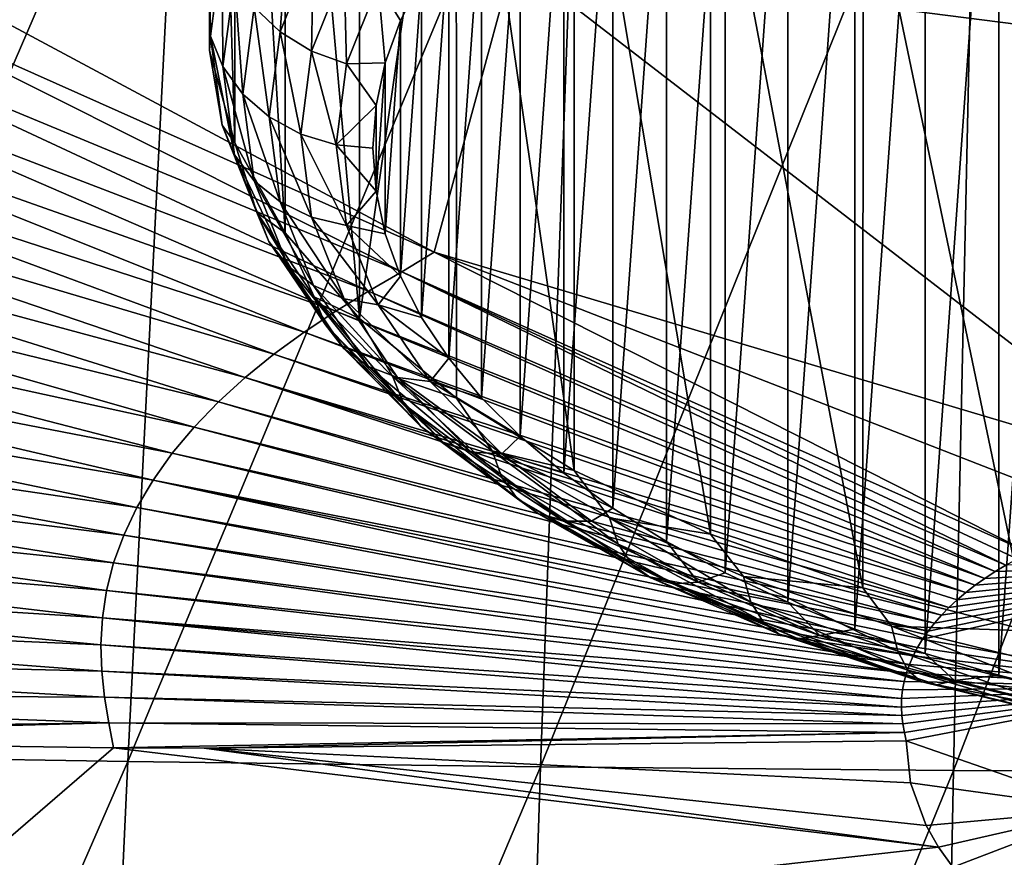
# Model space of a CAD drawing. Header units: metres. Extents: x -109 to 109, y -78 to 121.
# Tile 8 of 256: x -81.16 to -78.21, y -57.38 to -54.87. Entities that reach past the tile are written whole.
import ezdxf

# ---------------------------------------------------------------- set-up
doc = ezdxf.new("R2010")
doc.units = ezdxf.units.M
doc.layers.add('solid_508554_SW0001', color=7, linetype='CONTINUOUS')

msp = doc.modelspace()

# ---------------------------------------------------------------- linework, layer by layer
at = {"layer": 'solid_508554_SW0001'}
for points in [[(-80.590446, -52.427891, 30.59223), (-80.590439, -54.679512, 31.892309), (-80.590439, -54.959305, 31.407692)], [(-80.590446, -52.707592, 30.107771), (-80.590446, -52.427891, 30.59223), (-80.590439, -54.959305, 31.407692)], [(-80.590446, -52.707592, 30.107771), (-80.590439, -54.959305, 31.407692), (-80.514244, -55.236492, 30.927588)], [(-80.514076, -52.985245, 29.626863), (-80.590446, -52.707592, 30.107771), (-80.514244, -55.236492, 30.927588)], [(-80.514076, -52.985245, 29.626863), (-80.514244, -55.236492, 30.927588), (-80.363266, -55.505913, 30.460941)], [(-80.363174, -53.254375, 29.160719), (-80.514076, -52.985245, 29.626863), (-80.363266, -55.505913, 30.460941)], [(-80.363174, -53.254375, 29.160719), (-80.363266, -55.505913, 30.460941), (-80.140327, -55.762543, 30.016445)], [(-80.140564, -53.510651, 28.716837), (-80.363174, -53.254375, 29.160719), (-80.140327, -55.762543, 30.016445)], [(-79.849991, -53.749641, 28.302893), (-80.140564, -53.510651, 28.716837), (-80.140327, -55.762543, 30.016445)], [(-78.221817, -56.833191, 29.162024), (-78.221863, -53.671661, 34.637955), (-77.991699, -53.61422, 34.73745)], [(-77.991653, -56.890633, 29.062532), (-78.221817, -56.833191, 29.162024), (-77.991699, -53.61422, 34.73745)], [(-78.443031, -56.767727, 29.275412), (-78.443077, -53.737129, 34.524563), (-78.221863, -53.671661, 34.637955)], [(-78.221817, -56.833191, 29.162024), (-78.443031, -56.767727, 29.275412), (-78.221863, -53.671661, 34.637955)], [(-79.849991, -53.749641, 28.302893), (-80.140327, -55.762543, 30.016445), (-79.849579, -56.001602, 29.602379)], [(-79.849991, -53.749641, 28.302893), (-79.849579, -56.001602, 29.602379), (-79.496429, -56.218643, 29.226456)], [(-79.496368, -53.967007, 27.926401), (-79.849991, -53.749641, 28.302893), (-79.496429, -56.218643, 29.226456)], [(-78.654381, -56.694523, 29.402205), (-78.654427, -53.810337, 34.397766), (-78.443077, -53.737129, 34.524563)], [(-78.443031, -56.767727, 29.275412), (-78.654381, -56.694523, 29.402205), (-78.443077, -53.737129, 34.524563)], [(-81.860542, -53.79924, 9.577599), (-80.669281, -53.819981, 9.54061), (-82.074158, -57.071987, 11.178472)], [(-80.669281, -53.819981, 9.54061), (-80.835426, -57.091961, 11.142386), (-82.074158, -57.071987, 11.178472)], [(-80.669281, -53.819981, 9.54061), (-79.478287, -53.836773, 9.513277), (-80.835426, -57.091961, 11.142386)], [(-78.854851, -56.613914, 29.541822), (-78.854897, -53.890945, 34.258141), (-78.654427, -53.810337, 34.397766)], [(-78.654381, -56.694523, 29.402205), (-78.854851, -56.613914, 29.541822), (-78.654427, -53.810337, 34.397766)], [(-79.478287, -53.836773, 9.513277), (-79.596962, -57.108158, 11.116246), (-80.835426, -57.091961, 11.142386)], [(-79.478287, -53.836773, 9.513277), (-78.287315, -53.848141, 9.495139), (-79.596962, -57.108158, 11.116246)], [(-78.287315, -53.848141, 9.495139), (-78.358513, -57.119034, 11.099188), (-79.596962, -57.108158, 11.116246)], [(-78.287315, -53.848141, 9.495139), (-77.09568, -53.853874, 9.486094), (-78.358513, -57.119034, 11.099188)], [(-77.09568, -53.853874, 9.486094), (-77.119438, -57.124493, 11.090763), (-78.358513, -57.119034, 11.099188)], [(-79.043365, -56.526321, 29.693539), (-79.043411, -53.978542, 34.106422), (-78.854897, -53.890945, 34.258141)], [(-78.854851, -56.613914, 29.541822), (-79.043365, -56.526321, 29.693539), (-78.854897, -53.890945, 34.258141)], [(-78.060814, -54.893936, 36.421516), (-78.802467, -53.935921, 37.804844), (-79.678078, -54.686974, 36.627819)], [(-77.921494, -54.863853, 36.4739), (-78.802467, -53.935921, 37.804844), (-78.060814, -54.893936, 36.421516)], [(-79.496368, -53.967007, 27.926401), (-79.496429, -56.218643, 29.226456), (-79.087463, -56.409615, 28.895679)], [(-79.087341, -54.157997, 27.595598), (-79.496368, -53.967007, 27.926401), (-79.087463, -56.409615, 28.895679)], [(-79.218872, -56.432224, 29.856522), (-79.21891, -54.072639, 33.943439), (-79.043411, -53.978542, 34.106422)], [(-79.043365, -56.526321, 29.693539), (-79.218872, -56.432224, 29.856522), (-79.043411, -53.978542, 34.106422)], [(-79.380447, -56.332123, 30.0299), (-79.380486, -54.172741, 33.770058), (-79.21891, -54.072639, 33.943439)], [(-79.218872, -56.432224, 29.856522), (-79.380447, -56.332123, 30.0299), (-79.21891, -54.072639, 33.943439)], [(-79.52729, -56.226524, 30.212803), (-79.527321, -54.278343, 33.587151), (-79.380486, -54.172741, 33.770058)], [(-79.380447, -56.332123, 30.0299), (-79.52729, -56.226524, 30.212803), (-79.380486, -54.172741, 33.770058)], [(-79.087341, -54.157997, 27.595598), (-79.087463, -56.409615, 28.895679), (-78.630295, -56.570969, 28.616209)], [(-78.629585, -54.319519, 27.315836), (-79.087341, -54.157997, 27.595598), (-78.630295, -56.570969, 28.616209)], [(-79.658676, -56.115952, 30.404318), (-79.658707, -54.388916, 33.395634), (-79.527321, -54.278343, 33.587151)], [(-79.52729, -56.226524, 30.212803), (-79.658676, -56.115952, 30.404318), (-79.527321, -54.278343, 33.587151)], [(-78.629585, -54.319519, 27.315836), (-78.630295, -56.570969, 28.616209), (-78.133446, -56.699692, 28.393253)], [(-78.133339, -54.448048, 27.093216), (-78.629585, -54.319519, 27.315836), (-78.133446, -56.699692, 28.393253)], [(-79.773949, -56.000961, 30.603491), (-79.773979, -54.50391, 33.196461), (-79.658707, -54.388916, 33.395634)], [(-79.658676, -56.115952, 30.404318), (-79.773949, -56.000961, 30.603491), (-79.658707, -54.388916, 33.395634)], [(-79.872513, -55.882137, 30.809296), (-79.872528, -54.622734, 32.99065), (-79.773979, -54.50391, 33.196461)], [(-79.773949, -56.000961, 30.603491), (-79.872513, -55.882137, 30.809296), (-79.773979, -54.50391, 33.196461)], [(-80.378021, -54.902859, 32.287712), (-80.456635, -54.82909, 32.257072), (-80.35479, -54.573093, 32.70047)], [(-80.278198, -54.651951, 32.722298), (-80.378021, -54.902859, 32.287712), (-80.35479, -54.573093, 32.70047)], [(-79.953842, -55.760101, 31.020674), (-79.953865, -54.74477, 32.779274), (-79.872528, -54.622734, 32.99065)], [(-79.872513, -55.882137, 30.809296), (-79.953842, -55.760101, 31.020674), (-79.872528, -54.622734, 32.99065)], [(-80.552498, -54.649002, 32.167671), (-80.587463, -54.915764, 31.705629), (-80.590439, -54.679512, 31.892309)], [(-80.550438, -55.007374, 31.758522), (-80.587463, -54.915764, 31.705629), (-80.552498, -54.649002, 32.167671)], [(-80.515785, -54.743031, 32.216377), (-80.550438, -55.007374, 31.758522), (-80.552498, -54.649002, 32.167671)], [(-80.28389, -54.960629, 32.306759), (-80.378021, -54.902859, 32.287712), (-80.278198, -54.651951, 32.722298)], [(-80.186493, -54.715813, 32.730793), (-80.28389, -54.960629, 32.306759), (-80.278198, -54.651951, 32.722298)], [(-80.587463, -54.915764, 31.705629), (-80.590439, -54.959305, 31.407692), (-80.590439, -54.679512, 31.892309)], [(-80.013779, -55.623047, 35.158772), (-81.869278, -54.691639, 36.393513), (-82.031754, -54.785965, 36.230511)], [(-79.916405, -55.564346, 35.259617), (-81.27784, -54.835297, 36.247116), (-81.869278, -54.691639, 36.393513)], [(-80.013779, -55.623047, 35.158772), (-79.916405, -55.564346, 35.259617), (-81.869278, -54.691639, 36.393513)], [(-79.678078, -54.686974, 36.627819), (-81.27784, -54.835297, 36.247116), (-79.916405, -55.564346, 35.259617)], [(-79.678078, -54.686974, 36.627819), (-79.916405, -55.564346, 35.259617), (-77.673744, -56.231773, 34.335072)], [(-78.060814, -54.893936, 36.421516), (-79.678078, -54.686974, 36.627819), (-77.673744, -56.231773, 34.335072)], [(-80.17897, -54.9995, 32.313248), (-80.28389, -54.960629, 32.306759), (-80.186493, -54.715813, 32.730793)], [(-80.084274, -54.761471, 32.725529), (-80.17897, -54.9995, 32.313248), (-80.186493, -54.715813, 32.730793)], [(-80.490776, -55.089539, 31.80596), (-80.550438, -55.007374, 31.758522), (-80.515785, -54.743031, 32.216377)], [(-80.456635, -54.82909, 32.257072), (-80.490776, -55.089539, 31.80596), (-80.515785, -54.743031, 32.216377)], [(-80.084274, -54.761471, 32.725529), (-80.063278, -54.995987, 32.344154), (-80.17897, -54.9995, 32.313248)], [(-80.084274, -54.761471, 32.725529), (-79.953865, -54.74477, 32.779274), (-80.017555, -54.869404, 32.563408)], [(-80.084274, -54.761471, 32.725529), (-80.017555, -54.869404, 32.563408), (-80.063278, -54.995987, 32.344154)], [(-80.01754, -55.635471, 31.236538), (-80.017555, -54.869404, 32.563408), (-79.953865, -54.74477, 32.779274)], [(-79.953842, -55.760101, 31.020674), (-80.01754, -55.635471, 31.236538), (-79.953865, -54.74477, 32.779274)], [(-80.113792, -55.680958, 35.058315), (-82.031754, -54.785965, 36.230511), (-82.190971, -54.883713, 36.060921)], [(-80.113792, -55.680958, 35.058315), (-80.013779, -55.623047, 35.158772), (-82.031754, -54.785965, 36.230511)], [(-80.411484, -55.158134, 31.845562), (-80.490776, -55.089539, 31.80596), (-80.456635, -54.82909, 32.257072)], [(-80.378021, -54.902859, 32.287712), (-80.411484, -55.158134, 31.845562), (-80.456635, -54.82909, 32.257072)], [(-80.211807, -55.741055, 34.953835), (-82.190971, -54.883713, 36.060921), (-82.345276, -54.986053, 35.882942)], [(-80.211807, -55.741055, 34.953835), (-80.113792, -55.680958, 35.058315), (-82.190971, -54.883713, 36.060921)], [(-80.063271, -55.508884, 31.45579), (-80.063278, -54.995987, 32.344154), (-80.017555, -54.869404, 32.563408)], [(-80.01754, -55.635471, 31.236538), (-80.063271, -55.508884, 31.45579), (-80.017555, -54.869404, 32.563408)], [(-80.587463, -54.915764, 31.705629), (-80.552498, -55.182522, 31.243587), (-80.590439, -54.959305, 31.407692)], [(-80.515785, -55.271717, 31.300665), (-80.552498, -55.182522, 31.243587), (-80.587463, -54.915764, 31.705629)], [(-80.550438, -55.007374, 31.758522), (-80.515785, -55.271717, 31.300665), (-80.587463, -54.915764, 31.705629)], [(-80.316536, -55.209709, 31.87534), (-80.411484, -55.158134, 31.845562), (-80.378021, -54.902859, 32.287712)], [(-80.28389, -54.960629, 32.306759), (-80.316536, -55.209709, 31.87534), (-80.378021, -54.902859, 32.287712)], [(-80.552498, -55.182522, 31.243587), (-80.514244, -55.236492, 30.927588), (-80.590439, -54.959305, 31.407692)], [(-80.210716, -55.241673, 31.893795), (-80.316536, -55.209709, 31.87534), (-80.28389, -54.960629, 32.306759)], [(-80.17897, -54.9995, 32.313248), (-80.210716, -55.241673, 31.893795), (-80.28389, -54.960629, 32.306759)], [(-80.306816, -55.804035, 34.844204), (-82.345276, -54.986053, 35.882942), (-82.493004, -55.09354, 35.695816)], [(-80.306816, -55.804035, 34.844204), (-80.211807, -55.741055, 34.953835), (-82.345276, -54.986053, 35.882942)], [(-80.17897, -54.9995, 32.313248), (-80.090805, -55.123882, 32.122635), (-80.210716, -55.241673, 31.893795)], [(-80.17897, -54.9995, 32.313248), (-80.063278, -54.995987, 32.344154), (-80.090805, -55.123882, 32.122635)], [(-80.090805, -55.380989, 31.677311), (-80.090805, -55.123882, 32.122635), (-80.063278, -54.995987, 32.344154)], [(-80.063271, -55.508884, 31.45579), (-80.090805, -55.380989, 31.677311), (-80.063278, -54.995987, 32.344154)], [(-80.456635, -55.349991, 31.354847), (-80.515785, -55.271717, 31.300665), (-80.550438, -55.007374, 31.758522)], [(-80.490776, -55.089539, 31.80596), (-80.456635, -55.349991, 31.354847), (-80.550438, -55.007374, 31.758522)], [(-80.397789, -55.870232, 34.728943), (-82.493004, -55.09354, 35.695816), (-82.632515, -55.206547, 35.499081)], [(-80.397789, -55.870232, 34.728943), (-80.306816, -55.804035, 34.844204), (-82.493004, -55.09354, 35.695816)], [(-80.378021, -55.413406, 31.403412), (-80.456635, -55.349991, 31.354847), (-80.490776, -55.089539, 31.80596)], [(-80.411484, -55.158134, 31.845562), (-80.378021, -55.413406, 31.403412), (-80.490776, -55.089539, 31.80596)], [(-80.210716, -55.241673, 31.893795), (-80.090805, -55.123882, 32.122635), (-80.099998, -55.252438, 31.899973)], [(-80.090805, -55.380989, 31.677311), (-80.099998, -55.252438, 31.899973), (-80.090805, -55.123882, 32.122635)], [(-80.552498, -55.182522, 31.243587), (-80.448189, -55.444717, 30.78945), (-80.514244, -55.236492, 30.927588)], [(-80.412422, -55.531536, 30.850641), (-80.448189, -55.444717, 30.78945), (-80.552498, -55.182522, 31.243587)], [(-80.515785, -55.271717, 31.300665), (-80.412422, -55.531536, 30.850641), (-80.552498, -55.182522, 31.243587)], [(-80.28389, -55.458786, 31.443922), (-80.378021, -55.413406, 31.403412), (-80.411484, -55.158134, 31.845562)], [(-80.316536, -55.209709, 31.87534), (-80.28389, -55.458786, 31.443922), (-80.411484, -55.158134, 31.845562)], [(-80.483711, -55.939857, 34.607754), (-82.632515, -55.206547, 35.499081), (-82.762329, -55.324844, 35.293247)], [(-80.483711, -55.939857, 34.607754), (-80.397789, -55.870232, 34.728943), (-82.632515, -55.206547, 35.499081)], [(-80.17897, -55.483845, 31.474339), (-80.28389, -55.458786, 31.443922), (-80.316536, -55.209709, 31.87534)], [(-80.210716, -55.241673, 31.893795), (-80.17897, -55.483845, 31.474339), (-80.316536, -55.209709, 31.87534)], [(-80.448189, -55.444717, 30.78945), (-80.363266, -55.505913, 30.460941), (-80.514244, -55.236492, 30.927588)], [(-80.210716, -55.241673, 31.893795), (-80.099998, -55.252438, 31.899973), (-80.090805, -55.380989, 31.677311)], [(-80.210716, -55.241673, 31.893795), (-80.090805, -55.380989, 31.677311), (-80.17897, -55.483845, 31.474339)], [(-80.35479, -55.605984, 30.911451), (-80.412422, -55.531536, 30.850641), (-80.515785, -55.271717, 31.300665)], [(-80.456635, -55.349991, 31.354847), (-80.35479, -55.605984, 30.911451), (-80.515785, -55.271717, 31.300665)], [(-80.563667, -56.01276, 34.480953), (-82.762329, -55.324844, 35.293247), (-82.880997, -55.448055, 35.079102)], [(-80.563667, -56.01276, 34.480953), (-80.483711, -55.939857, 34.607754), (-82.762329, -55.324844, 35.293247)], [(-80.278198, -55.664314, 30.968828), (-80.35479, -55.605984, 30.911451), (-80.456635, -55.349991, 31.354847)], [(-80.378021, -55.413406, 31.403412), (-80.278198, -55.664314, 30.968828), (-80.456635, -55.349991, 31.354847)], [(-80.17897, -55.483845, 31.474339), (-80.090805, -55.380989, 31.677311), (-80.063271, -55.508884, 31.45579)], [(-80.186493, -55.703606, 31.019886), (-80.278198, -55.664314, 30.968828), (-80.378021, -55.413406, 31.403412)], [(-80.28389, -55.458786, 31.443922), (-80.186493, -55.703606, 31.019886), (-80.378021, -55.413406, 31.403412)], [(-80.63678, -56.088696, 34.349018), (-82.880997, -55.448055, 35.079102), (-82.987305, -55.575535, 34.857826)], [(-80.63678, -56.088696, 34.349018), (-80.563667, -56.01276, 34.480953), (-82.880997, -55.448055, 35.079102)], [(-80.448189, -55.444717, 30.78945), (-80.276321, -55.697865, 30.350988), (-80.363266, -55.505913, 30.460941)], [(-80.242111, -55.782391, 30.416153), (-80.276321, -55.697865, 30.350988), (-80.448189, -55.444717, 30.78945)], [(-80.412422, -55.531536, 30.850641), (-80.242111, -55.782391, 30.416153), (-80.448189, -55.444717, 30.78945)], [(-80.084274, -55.721874, 31.062061), (-80.186493, -55.703606, 31.019886), (-80.28389, -55.458786, 31.443922)], [(-80.17897, -55.483845, 31.474339), (-80.084274, -55.721874, 31.062061), (-80.28389, -55.458786, 31.443922)], [(-80.276321, -55.697865, 30.350988), (-80.140327, -55.762543, 30.016445), (-80.363266, -55.505913, 30.460941)], [(-80.17897, -55.483845, 31.474339), (-80.063271, -55.508884, 31.45579), (-80.01754, -55.635471, 31.236538)], [(-80.17897, -55.483845, 31.474339), (-80.01754, -55.635471, 31.236538), (-80.084274, -55.721874, 31.062061)], [(-80.186996, -55.853142, 30.483362), (-80.242111, -55.782391, 30.416153), (-80.412422, -55.531536, 30.850641)], [(-80.35479, -55.605984, 30.911451), (-80.186996, -55.853142, 30.483362), (-80.412422, -55.531536, 30.850641)], [(-80.013779, -55.623047, 35.158772), (-78.132591, -56.464878, 33.934181), (-79.916405, -55.564346, 35.259617)], [(-79.916405, -55.564346, 35.259617), (-78.132591, -56.464878, 33.934181), (-77.924576, -56.339588, 34.148994)], [(-79.916405, -55.564346, 35.259617), (-77.924576, -56.339588, 34.148994), (-77.673744, -56.231773, 34.335072)], [(-80.702278, -56.167263, 34.212677), (-82.987305, -55.575535, 34.857826), (-83.080261, -55.706394, 34.631001)], [(-80.702278, -56.167263, 34.212677), (-80.63678, -56.088696, 34.349018), (-82.987305, -55.575535, 34.857826)], [(-80.113739, -55.906563, 30.549244), (-80.186996, -55.853142, 30.483362), (-80.35479, -55.605984, 30.911451)], [(-80.278198, -55.664314, 30.968828), (-80.113739, -55.906563, 30.549244), (-80.35479, -55.605984, 30.911451)], [(-80.113792, -55.680958, 35.058315), (-78.200684, -56.502644, 33.86845), (-80.013779, -55.623047, 35.158772)], [(-80.013779, -55.623047, 35.158772), (-78.200684, -56.502644, 33.86845), (-78.16713, -56.483582, 33.901539)], [(-80.013779, -55.623047, 35.158772), (-78.16713, -56.483582, 33.901539), (-78.132591, -56.464878, 33.934181)], [(-80.084274, -55.721874, 31.062061), (-80.01754, -55.635471, 31.236538), (-79.953842, -55.760101, 31.020674)], [(-80.026024, -55.939972, 30.610487), (-80.113739, -55.906563, 30.549244), (-80.278198, -55.664314, 30.968828)], [(-80.186493, -55.703606, 31.019886), (-80.026024, -55.939972, 30.610487), (-80.278198, -55.664314, 30.968828)], [(-80.211807, -55.741055, 34.953835), (-78.232933, -56.522259, 33.834415), (-80.113792, -55.680958, 35.058315)], [(-80.113792, -55.680958, 35.058315), (-78.232933, -56.522259, 33.834415), (-78.200684, -56.502644, 33.86845)], [(-80.75956, -56.247906, 34.072906), (-83.080261, -55.706394, 34.631001), (-83.158989, -55.839714, 34.400253)], [(-80.75956, -56.247906, 34.072906), (-80.702278, -56.167263, 34.212677), (-83.080261, -55.706394, 34.631001)], [(-80.276321, -55.697865, 30.350988), (-80.039848, -55.93763, 29.935707), (-80.140327, -55.762543, 30.016445)], [(-80.007782, -56.019981, 30.004631), (-80.039848, -55.93763, 29.935707), (-80.276321, -55.697865, 30.350988)], [(-80.242111, -55.782391, 30.416153), (-80.007782, -56.019981, 30.004631), (-80.276321, -55.697865, 30.350988)], [(-79.928253, -55.951687, 30.664013), (-80.026024, -55.939972, 30.610487), (-80.186493, -55.703606, 31.019886)], [(-80.084274, -55.721874, 31.062061), (-79.928253, -55.951687, 30.664013), (-80.186493, -55.703606, 31.019886)], [(-80.306816, -55.804035, 34.844204), (-78.263802, -56.542503, 33.799294), (-80.211807, -55.741055, 34.953835)], [(-80.211807, -55.741055, 34.953835), (-78.263802, -56.542503, 33.799294), (-78.232933, -56.522259, 33.834415)], [(-80.084274, -55.721874, 31.062061), (-79.953842, -55.760101, 31.020674), (-79.872513, -55.882137, 30.809296)], [(-80.084274, -55.721874, 31.062061), (-79.872513, -55.882137, 30.809296), (-79.928253, -55.951687, 30.664013)], [(-80.039848, -55.93763, 29.935707), (-79.849579, -56.001602, 29.602379), (-80.140327, -55.762543, 30.016445)], [(-80.397789, -55.870232, 34.728943), (-78.293221, -56.563343, 33.763142), (-80.306816, -55.804035, 34.844204)], [(-80.306816, -55.804035, 34.844204), (-78.293221, -56.563343, 33.763142), (-78.263802, -56.542503, 33.799294)], [(-79.956116, -56.087234, 30.077904), (-80.007782, -56.019981, 30.004631), (-80.242111, -55.782391, 30.416153)], [(-80.186996, -55.853142, 30.483362), (-79.956116, -56.087234, 30.077904), (-80.242111, -55.782391, 30.416153)], [(-80.808083, -56.330051, 33.930717), (-83.158989, -55.839714, 34.400253), (-83.223091, -55.974464, 34.167332)], [(-80.808083, -56.330051, 33.930717), (-80.75956, -56.247906, 34.072906), (-83.158989, -55.839714, 34.400253)], [(-79.887444, -56.136002, 30.151842), (-79.956116, -56.087234, 30.077904), (-80.186996, -55.853142, 30.483362)], [(-80.113739, -55.906563, 30.549244), (-79.887444, -56.136002, 30.151842), (-80.186996, -55.853142, 30.483362)], [(-80.483711, -55.939857, 34.607754), (-78.321068, -56.584816, 33.725891), (-80.397789, -55.870232, 34.728943)], [(-80.397789, -55.870232, 34.728943), (-78.321068, -56.584816, 33.725891), (-78.293221, -56.563343, 33.763142)], [(-79.928253, -55.951687, 30.664013), (-79.872513, -55.882137, 30.809296), (-79.773949, -56.000961, 30.603491)], [(-79.805222, -56.163841, 30.222731), (-79.887444, -56.136002, 30.151842), (-80.113739, -55.906563, 30.549244)], [(-80.026024, -55.939972, 30.610487), (-79.805222, -56.163841, 30.222731), (-80.113739, -55.906563, 30.549244)], [(-80.563667, -56.01276, 34.480953), (-78.371773, -56.629566, 33.648289), (-80.483711, -55.939857, 34.607754)], [(-80.483711, -55.939857, 34.607754), (-78.371773, -56.629566, 33.648289), (-78.347282, -56.606899, 33.687592)], [(-80.483711, -55.939857, 34.607754), (-78.347282, -56.606899, 33.687592), (-78.321068, -56.584816, 33.725891)], [(-80.039848, -55.93763, 29.935707), (-79.742805, -56.159908, 29.550707), (-79.849579, -56.001602, 29.602379)], [(-79.713425, -56.240246, 29.623119), (-79.742805, -56.159908, 29.550707), (-80.039848, -55.93763, 29.935707)], [(-80.007782, -56.019981, 30.004631), (-79.713425, -56.240246, 29.623119), (-80.039848, -55.93763, 29.935707)], [(-79.71357, -56.16935, 30.287008), (-79.805222, -56.163841, 30.222731), (-80.026024, -55.939972, 30.610487)], [(-79.928253, -55.951687, 30.664013), (-79.71357, -56.16935, 30.287008), (-80.026024, -55.939972, 30.610487)], [(-79.928253, -55.951687, 30.664013), (-79.773949, -56.000961, 30.603491), (-79.658676, -56.115952, 30.404318)], [(-79.928253, -55.951687, 30.664013), (-79.658676, -56.115952, 30.404318), (-79.71357, -56.16935, 30.287008)], [(-80.847595, -56.413067, 33.787189), (-83.223091, -55.974464, 34.167332), (-83.272308, -56.109604, 33.93401)], [(-80.847595, -56.413067, 33.787189), (-80.808083, -56.330051, 33.930717), (-83.223091, -55.974464, 34.167332)], [(-79.742805, -56.159908, 29.550707), (-79.496429, -56.218643, 29.226456), (-79.849579, -56.001602, 29.602379)], [(-80.63678, -56.088696, 34.349018), (-78.394485, -56.652763, 33.608067), (-80.563667, -56.01276, 34.480953)], [(-80.563667, -56.01276, 34.480953), (-78.394485, -56.652763, 33.608067), (-78.371773, -56.629566, 33.648289)], [(-79.666092, -56.304253, 29.702011), (-79.713425, -56.240246, 29.623119), (-80.007782, -56.019981, 30.004631)], [(-79.956116, -56.087234, 30.077904), (-79.666092, -56.304253, 29.702011), (-80.007782, -56.019981, 30.004631)], [(-80.702278, -56.167263, 34.212677), (-78.415352, -56.676472, 33.566982), (-80.63678, -56.088696, 34.349018)], [(-80.63678, -56.088696, 34.349018), (-78.415352, -56.676472, 33.566982), (-78.394485, -56.652763, 33.608067)], [(-79.603188, -56.348713, 29.783419), (-79.666092, -56.304253, 29.702011), (-79.956116, -56.087234, 30.077904)], [(-79.887444, -56.136002, 30.151842), (-79.603188, -56.348713, 29.783419), (-79.956116, -56.087234, 30.077904)], [(-80.877937, -56.496307, 33.643421), (-83.272308, -56.109604, 33.93401), (-83.306839, -56.244194, 33.70182)], [(-80.877937, -56.496307, 33.643421), (-80.847595, -56.413067, 33.787189), (-83.272308, -56.109604, 33.93401)], [(-79.71357, -56.16935, 30.287008), (-79.658676, -56.115952, 30.404318), (-79.52729, -56.226524, 30.212803)], [(-79.527863, -56.371387, 29.863251), (-79.603188, -56.348713, 29.783419), (-79.887444, -56.136002, 30.151842)], [(-79.805222, -56.163841, 30.222731), (-79.527863, -56.371387, 29.863251), (-79.887444, -56.136002, 30.151842)], [(-80.75956, -56.247906, 34.072906), (-78.434334, -56.700615, 33.525146), (-80.702278, -56.167263, 34.212677)], [(-80.702278, -56.167263, 34.212677), (-78.434334, -56.700615, 33.525146), (-78.415352, -56.676472, 33.566982)], [(-79.443909, -56.371143, 29.937496), (-79.527863, -56.371387, 29.863251), (-79.805222, -56.163841, 30.222731)], [(-79.71357, -56.16935, 30.287008), (-79.443909, -56.371143, 29.937496), (-79.805222, -56.163841, 30.222731)], [(-79.742805, -56.159908, 29.550707), (-79.390274, -56.360901, 29.202579), (-79.496429, -56.218643, 29.226456)], [(-79.36409, -56.439419, 29.278147), (-79.390274, -56.360901, 29.202579), (-79.742805, -56.159908, 29.550707)], [(-79.713425, -56.240246, 29.623119), (-79.36409, -56.439419, 29.278147), (-79.742805, -56.159908, 29.550707)], [(-79.71357, -56.16935, 30.287008), (-79.52729, -56.226524, 30.212803), (-79.380447, -56.332123, 30.0299)], [(-79.71357, -56.16935, 30.287008), (-79.380447, -56.332123, 30.0299), (-79.443909, -56.371143, 29.937496)], [(-80.899231, -56.579205, 33.500366), (-83.306839, -56.244194, 33.70182), (-83.327332, -56.377411, 33.472084)], [(-80.899231, -56.579205, 33.500366), (-80.877937, -56.496307, 33.643421), (-83.306839, -56.244194, 33.70182)], [(-79.321907, -56.500492, 29.36212), (-79.36409, -56.439419, 29.278147), (-79.713425, -56.240246, 29.623119)], [(-79.666092, -56.304253, 29.702011), (-79.321907, -56.500492, 29.36212), (-79.713425, -56.240246, 29.623119)], [(-79.390274, -56.360901, 29.202579), (-79.087463, -56.409615, 28.895679), (-79.496429, -56.218643, 29.226456)], [(-80.808083, -56.330051, 33.930717), (-78.466423, -56.75, 33.43961), (-80.75956, -56.247906, 34.072906)], [(-80.75956, -56.247906, 34.072906), (-78.466423, -56.75, 33.43961), (-78.45137, -56.725143, 33.482655)], [(-80.75956, -56.247906, 34.072906), (-78.45137, -56.725143, 33.482655), (-78.434334, -56.700615, 33.525146)], [(-79.265839, -56.54105, 29.450279), (-79.321907, -56.500492, 29.36212), (-79.666092, -56.304253, 29.702011)], [(-79.603188, -56.348713, 29.783419), (-79.265839, -56.54105, 29.450279), (-79.666092, -56.304253, 29.702011)], [(-80.847595, -56.413067, 33.787189), (-78.479462, -56.775127, 33.396103), (-80.808083, -56.330051, 33.930717)], [(-80.808083, -56.330051, 33.930717), (-78.479462, -56.775127, 33.396103), (-78.466423, -56.75, 33.43961)], [(-79.443909, -56.371143, 29.937496), (-79.380447, -56.332123, 30.0299), (-79.218872, -56.432224, 29.856522)], [(-79.1987, -56.559059, 29.538197), (-79.265839, -56.54105, 29.450279), (-79.603188, -56.348713, 29.783419)], [(-79.527863, -56.371387, 29.863251), (-79.1987, -56.559059, 29.538197), (-79.603188, -56.348713, 29.783419)], [(-79.390274, -56.360901, 29.202579), (-78.988289, -56.537163, 28.89728), (-79.087463, -56.409615, 28.895679)], [(-78.965752, -56.614086, 28.975613), (-78.988289, -56.537163, 28.89728), (-79.390274, -56.360901, 29.202579)], [(-79.36409, -56.439419, 29.278147), (-78.965752, -56.614086, 28.975613), (-79.390274, -56.360901, 29.202579)], [(-80.911873, -56.661255, 33.358849), (-83.327332, -56.377411, 33.472084), (-83.334663, -56.508541, 33.245918)], [(-80.911873, -56.661255, 33.358849), (-80.899231, -56.579205, 33.500366), (-83.327332, -56.377411, 33.472084)], [(-79.443909, -56.371143, 29.937496), (-79.123871, -56.553608, 29.621456), (-79.527863, -56.371387, 29.863251)], [(-79.123871, -56.553608, 29.621456), (-79.1987, -56.559059, 29.538197), (-79.527863, -56.371387, 29.863251)], [(-79.443909, -56.371143, 29.937496), (-79.218872, -56.432224, 29.856522), (-79.123871, -56.553608, 29.621456)], [(-80.877937, -56.496307, 33.643421), (-78.490471, -56.800468, 33.352242), (-80.847595, -56.413067, 33.787189)], [(-80.847595, -56.413067, 33.787189), (-78.490471, -56.800468, 33.352242), (-78.479462, -56.775127, 33.396103)], [(-78.988289, -56.537163, 28.89728), (-78.630295, -56.570969, 28.616209), (-79.087463, -56.409615, 28.895679)], [(-78.929428, -56.672588, 29.064041), (-78.965752, -56.614086, 28.975613), (-79.36409, -56.439419, 29.278147)], [(-79.321907, -56.500492, 29.36212), (-78.929428, -56.672588, 29.064041), (-79.36409, -56.439419, 29.278147)], [(-79.123871, -56.553608, 29.621456), (-79.218872, -56.432224, 29.856522), (-79.043365, -56.526321, 29.693539)], [(-80.916412, -56.742023, 33.219559), (-83.334663, -56.508541, 33.245918), (-83.330505, -56.637257, 33.023693)], [(-80.916412, -56.742023, 33.219559), (-80.911873, -56.661255, 33.358849), (-83.334663, -56.508541, 33.245918)], [(-80.899231, -56.579205, 33.500366), (-78.49939, -56.825954, 33.30814), (-80.877937, -56.496307, 33.643421)], [(-80.877937, -56.496307, 33.643421), (-78.49939, -56.825954, 33.30814), (-78.490471, -56.800468, 33.352242)], [(-78.881157, -56.709724, 29.158123), (-78.929428, -56.672588, 29.064041), (-79.321907, -56.500492, 29.36212)], [(-79.265839, -56.54105, 29.450279), (-78.881157, -56.709724, 29.158123), (-79.321907, -56.500492, 29.36212)], [(-77.426285, -56.494579, 33.909931), (-78.434334, -56.700615, 33.525146), (-78.45137, -56.725143, 33.482655)], [(-77.66333, -56.869194, 33.268803), (-77.426285, -56.494579, 33.909931), (-78.45137, -56.725143, 33.482655)], [(-77.426285, -56.494579, 33.909931), (-78.415352, -56.676472, 33.566982), (-78.434334, -56.700615, 33.525146)], [(-77.426285, -56.494579, 33.909931), (-78.394485, -56.652763, 33.608067), (-78.415352, -56.676472, 33.566982)], [(-77.426285, -56.494579, 33.909931), (-78.371773, -56.629566, 33.648289), (-78.394485, -56.652763, 33.608067)], [(-77.426285, -56.494579, 33.909931), (-78.347282, -56.606899, 33.687592), (-78.371773, -56.629566, 33.648289)], [(-77.426285, -56.494579, 33.909931), (-78.321068, -56.584816, 33.725891), (-78.347282, -56.606899, 33.687592)], [(-77.426285, -56.494579, 33.909931), (-78.293221, -56.563343, 33.763142), (-78.321068, -56.584816, 33.725891)], [(-77.426285, -56.494579, 33.909931), (-78.263802, -56.542503, 33.799294), (-78.293221, -56.563343, 33.763142)], [(-77.426285, -56.494579, 33.909931), (-78.232933, -56.522259, 33.834415), (-78.263802, -56.542503, 33.799294)], [(-77.426285, -56.494579, 33.909931), (-78.200684, -56.502644, 33.86845), (-78.232933, -56.522259, 33.834415)], [(-78.823364, -56.72364, 29.253134), (-78.881157, -56.709724, 29.158123), (-79.265839, -56.54105, 29.450279)], [(-79.1987, -56.559059, 29.538197), (-78.823364, -56.72364, 29.253134), (-79.265839, -56.54105, 29.450279)], [(-79.123871, -56.553608, 29.621456), (-79.043365, -56.526321, 29.693539), (-78.854851, -56.613914, 29.541822)], [(-78.988289, -56.537163, 28.89728), (-78.543732, -56.685688, 28.640032), (-78.630295, -56.570969, 28.616209)], [(-78.525215, -56.761265, 28.720695), (-78.543732, -56.685688, 28.640032), (-78.988289, -56.537163, 28.89728)], [(-78.965752, -56.614086, 28.975613), (-78.525215, -56.761265, 28.720695), (-78.988289, -56.537163, 28.89728)], [(-79.123871, -56.553608, 29.621456), (-78.758942, -56.713627, 29.344296), (-79.1987, -56.559059, 29.538197)], [(-78.758942, -56.713627, 29.344296), (-78.823364, -56.72364, 29.253134), (-79.1987, -56.559059, 29.538197)], [(-79.123871, -56.553608, 29.621456), (-78.854851, -56.613914, 29.541822), (-78.758942, -56.713627, 29.344296)], [(-78.543732, -56.685688, 28.640032), (-78.133446, -56.699692, 28.393253), (-78.630295, -56.570969, 28.616209)], [(-80.911873, -56.661255, 33.358849), (-78.506248, -56.85154, 33.26387), (-80.899231, -56.579205, 33.500366)], [(-80.899231, -56.579205, 33.500366), (-78.506248, -56.85154, 33.26387), (-78.49939, -56.825954, 33.30814)], [(-78.495384, -56.817596, 28.812878), (-78.525215, -56.761265, 28.720695), (-78.965752, -56.614086, 28.975613)], [(-78.929428, -56.672588, 29.064041), (-78.495384, -56.817596, 28.812878), (-78.965752, -56.614086, 28.975613)], [(-78.758942, -56.713627, 29.344296), (-78.854851, -56.613914, 29.541822), (-78.654381, -56.694523, 29.402205)], [(-80.913872, -56.821331, 33.082737), (-83.330505, -56.637257, 33.023693), (-83.31675, -56.763367, 32.805553)], [(-80.913872, -56.821331, 33.082737), (-80.916412, -56.742023, 33.219559), (-83.330505, -56.637257, 33.023693)], [(-80.916412, -56.742023, 33.219559), (-78.513779, -56.902782, 33.17522), (-80.911873, -56.661255, 33.358849)], [(-80.911873, -56.661255, 33.358849), (-78.513779, -56.902782, 33.17522), (-78.511032, -56.877163, 33.21954)], [(-80.911873, -56.661255, 33.358849), (-78.511032, -56.877163, 33.21954), (-78.506248, -56.85154, 33.26387)], [(-78.455742, -56.851852, 28.911951), (-78.495384, -56.817596, 28.812878), (-78.929428, -56.672588, 29.064041)], [(-78.881157, -56.709724, 29.158123), (-78.455742, -56.851852, 28.911951), (-78.929428, -56.672588, 29.064041)], [(-78.543732, -56.685688, 28.640032), (-78.064201, -56.803925, 28.435238), (-78.133446, -56.699692, 28.393253)], [(-78.050034, -56.878429, 28.517756), (-78.064201, -56.803925, 28.435238), (-78.543732, -56.685688, 28.640032)], [(-78.525215, -56.761265, 28.720695), (-78.050034, -56.878429, 28.517756), (-78.543732, -56.685688, 28.640032)], [(-78.408272, -56.862316, 29.012936), (-78.455742, -56.851852, 28.911951), (-78.881157, -56.709724, 29.158123)], [(-78.823364, -56.72364, 29.253134), (-78.408272, -56.862316, 29.012936), (-78.881157, -56.709724, 29.158123)], [(-78.758942, -56.713627, 29.344296), (-78.355354, -56.848457, 29.11076), (-78.823364, -56.72364, 29.253134)], [(-78.758942, -56.713627, 29.344296), (-78.654381, -56.694523, 29.402205), (-78.443031, -56.767727, 29.275412)], [(-78.758942, -56.713627, 29.344296), (-78.443031, -56.767727, 29.275412), (-78.355354, -56.848457, 29.11076)], [(-80.916412, -56.742023, 33.219559), (-78.514503, -56.928356, 33.130985), (-78.513779, -56.902782, 33.17522)], [(-80.913872, -56.821331, 33.082737), (-78.514503, -56.928356, 33.130985), (-80.916412, -56.742023, 33.219559)], [(-78.355354, -56.848457, 29.11076), (-78.408272, -56.862316, 29.012936), (-78.823364, -56.72364, 29.253134)], [(-77.66333, -56.869194, 33.268803), (-78.45137, -56.725143, 33.482655), (-78.466423, -56.75, 33.43961)], [(-80.905418, -56.899071, 32.948483), (-83.31675, -56.763367, 32.805553), (-83.295998, -56.887146, 32.590786)], [(-80.905418, -56.899071, 32.948483), (-80.913872, -56.821331, 33.082737), (-83.31675, -56.763367, 32.805553)], [(-78.027206, -56.933037, 28.612928), (-78.050034, -56.878429, 28.517756), (-78.525215, -56.761265, 28.720695)], [(-78.495384, -56.817596, 28.812878), (-78.027206, -56.933037, 28.612928), (-78.525215, -56.761265, 28.720695)], [(-77.66333, -56.869194, 33.268803), (-78.479462, -56.775127, 33.396103), (-78.490471, -56.800468, 33.352242)], [(-77.66333, -56.869194, 33.268803), (-78.466423, -56.75, 33.43961), (-78.479462, -56.775127, 33.396103)], [(-78.355354, -56.848457, 29.11076), (-78.443031, -56.767727, 29.275412), (-78.221817, -56.833191, 29.162024)], [(-77.66333, -56.869194, 33.268803), (-78.490471, -56.800468, 33.352242), (-78.49939, -56.825954, 33.30814)], [(-80.913872, -56.821331, 33.082737), (-78.513359, -56.953876, 33.086842), (-78.514503, -56.928356, 33.130985)], [(-80.905418, -56.899071, 32.948483), (-78.513359, -56.953876, 33.086842), (-80.913872, -56.821331, 33.082737)], [(-77.66333, -56.869194, 33.268803), (-78.49939, -56.825954, 33.30814), (-78.506248, -56.85154, 33.26387)], [(-77.996857, -56.965, 28.715975), (-78.027206, -56.933037, 28.612928), (-78.495384, -56.817596, 28.812878)], [(-78.455742, -56.851852, 28.911951), (-77.996857, -56.965, 28.715975), (-78.495384, -56.817596, 28.812878)], [(-78.355354, -56.848457, 29.11076), (-78.221817, -56.833191, 29.162024), (-77.991653, -56.890633, 29.062532)], [(-77.66333, -56.869194, 33.268803), (-78.506248, -56.85154, 33.26387), (-78.511032, -56.877163, 33.21954)], [(-77.960526, -56.972717, 28.821716), (-77.996857, -56.965, 28.715975), (-78.455742, -56.851852, 28.911951)], [(-78.408272, -56.862316, 29.012936), (-77.960526, -56.972717, 28.821716), (-78.455742, -56.851852, 28.911951)], [(-78.355354, -56.848457, 29.11076), (-77.920029, -56.955799, 28.924841), (-78.408272, -56.862316, 29.012936)], [(-77.920029, -56.955799, 28.924841), (-77.960526, -56.972717, 28.821716), (-78.408272, -56.862316, 29.012936)], [(-78.355354, -56.848457, 29.11076), (-77.991653, -56.890633, 29.062532), (-77.920029, -56.955799, 28.924841)], [(-80.892662, -56.975437, 32.816357), (-83.295998, -56.887146, 32.590786), (-83.271301, -57.009342, 32.377842)], [(-80.892662, -56.975437, 32.816357), (-80.905418, -56.899071, 32.948483), (-83.295998, -56.887146, 32.590786)], [(-77.66333, -56.869194, 33.268803), (-78.514503, -56.928356, 33.130985), (-78.513359, -56.953876, 33.086842)], [(-77.66333, -56.869194, 33.268803), (-78.513779, -56.902782, 33.17522), (-78.514503, -56.928356, 33.130985)], [(-77.66333, -56.869194, 33.268803), (-78.511032, -56.877163, 33.21954), (-78.513779, -56.902782, 33.17522)], [(-77.66333, -56.869194, 33.268803), (-78.513359, -56.953876, 33.086842), (-78.510361, -56.979294, 33.042873)], [(-77.66333, -56.869194, 33.268803), (-78.510361, -56.979294, 33.042873), (-78.505653, -57.004665, 32.999004)], [(-77.66333, -56.869194, 33.268803), (-78.505653, -57.004665, 32.999004), (-78.499825, -57.030167, 32.955078)], [(-77.90799, -57.23587, 32.625946), (-77.66333, -56.869194, 33.268803), (-78.499825, -57.030167, 32.955078)], [(-80.905418, -56.899071, 32.948483), (-78.510361, -56.979294, 33.042873), (-78.513359, -56.953876, 33.086842)], [(-80.892662, -56.975437, 32.816357), (-78.510361, -56.979294, 33.042873), (-80.905418, -56.899071, 32.948483)], [(-80.892662, -56.975437, 32.816357), (-83.271301, -57.009342, 32.377842), (-82.700928, -57.024986, 32.454441)], [(-80.892662, -56.975437, 32.816357), (-82.700928, -57.024986, 32.454441), (-80.878265, -57.050926, 32.685322)], [(-80.892662, -56.975437, 32.816357), (-78.505653, -57.004665, 32.999004), (-78.510361, -56.979294, 33.042873)], [(-80.892662, -56.975437, 32.816357), (-80.878265, -57.050926, 32.685322), (-78.505653, -57.004665, 32.999004)], [(-80.606842, -57.051666, 32.717903), (-78.505653, -57.004665, 32.999004), (-80.878265, -57.050926, 32.685322)], [(-80.606842, -57.051666, 32.717903), (-78.499825, -57.030167, 32.955078), (-78.505653, -57.004665, 32.999004)], [(-80.878265, -57.050926, 32.685322), (-82.700928, -57.024986, 32.454441), (-81.642212, -57.710243, 31.391817)], [(-80.606842, -57.051666, 32.717903), (-78.487114, -57.156219, 32.734871), (-78.499825, -57.030167, 32.955078)], [(-78.487114, -57.156219, 32.734871), (-77.90799, -57.23587, 32.625946), (-78.499825, -57.030167, 32.955078)], [(-82.074158, -57.071987, 11.178472), (-80.835426, -57.091961, 11.142386), (-82.269501, -60.376293, 12.824239)], [(-80.878265, -57.050926, 32.685322), (-81.642212, -57.710243, 31.391817), (-78.402672, -57.349182, 32.399666)], [(-80.606842, -57.051666, 32.717903), (-80.878265, -57.050926, 32.685322), (-78.402672, -57.349182, 32.399666)], [(-80.606842, -57.051666, 32.717903), (-78.402672, -57.349182, 32.399666), (-78.440277, -57.283684, 32.513229)], [(-80.606842, -57.051666, 32.717903), (-78.440277, -57.283684, 32.513229), (-78.487114, -57.156219, 32.734871)], [(-80.835426, -57.091961, 11.142386), (-80.987404, -60.395004, 12.791321), (-82.269501, -60.376293, 12.824239)], [(-80.835426, -57.091961, 11.142386), (-79.596962, -57.108158, 11.116246), (-80.987404, -60.395004, 12.791321)], [(-79.596962, -57.108158, 11.116246), (-79.705482, -60.4091, 12.767171), (-80.987404, -60.395004, 12.791321)], [(-79.596962, -57.108158, 11.116246), (-78.358513, -57.119034, 11.099188), (-79.705482, -60.4091, 12.767171)], [(-78.358513, -57.119034, 11.099188), (-78.423553, -60.418354, 12.751455), (-79.705482, -60.4091, 12.767171)], [(-78.358513, -57.119034, 11.099188), (-77.119438, -57.124493, 11.090763), (-78.423553, -60.418354, 12.751455)], [(-77.119438, -57.124493, 11.090763), (-77.141106, -60.422939, 12.743707), (-78.423553, -60.418354, 12.751455)], [(-78.487114, -57.156219, 32.734871), (-78.440277, -57.283684, 32.513229), (-77.90799, -57.23587, 32.625946)], [(-78.440277, -57.283684, 32.513229), (-78.402672, -57.349182, 32.399666), (-77.90799, -57.23587, 32.625946)], [(-78.402672, -57.349182, 32.399666), (-78.35965, -57.409225, 32.295761), (-77.90799, -57.23587, 32.625946)], [(-78.35965, -57.409225, 32.295761), (-78.246407, -57.529202, 32.08881), (-77.90799, -57.23587, 32.625946)], [(-78.246407, -57.529202, 32.08881), (-78.166405, -57.595165, 31.975464), (-77.90799, -57.23587, 32.625946)], [(-81.642212, -57.710243, 31.391817), (-78.35965, -57.409225, 32.295761), (-78.402672, -57.349182, 32.399666)]]:
    msp.add_3dface(points, dxfattribs=at)

doc.saveas('drawing.dxf')
